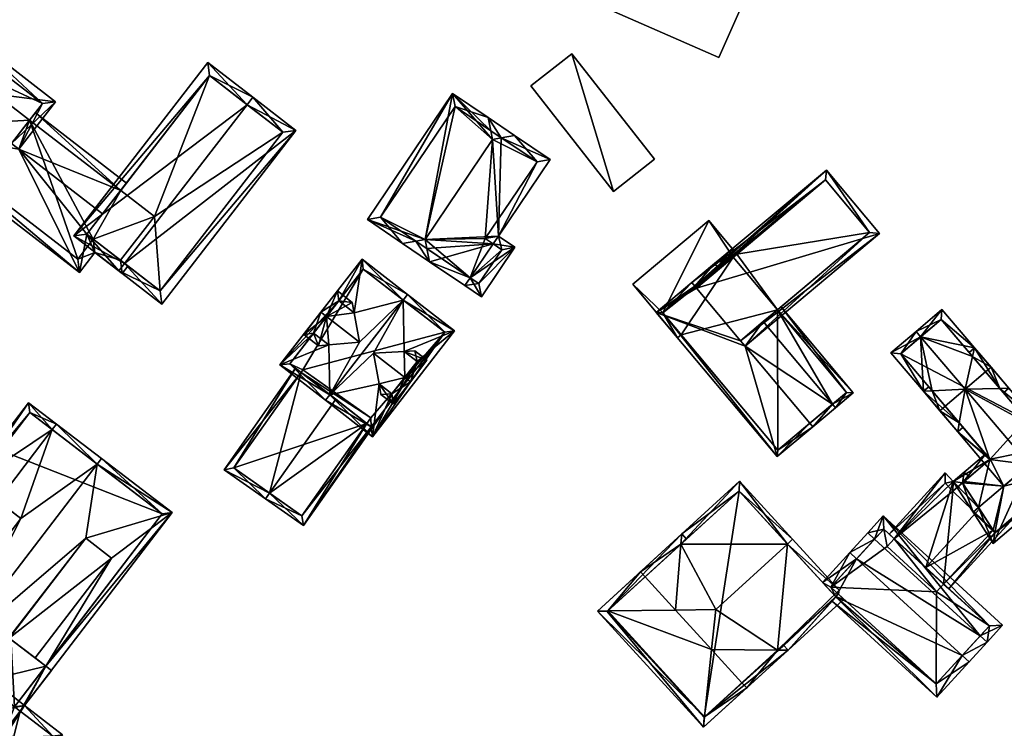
# Model space of a CAD drawing. Header units: inches. Extents: x 2685601 to 2690022, y 1235992 to 1239010.
# Tile 147 of 256: x 2689232 to 2689337, y 1236913 to 1236988. Entities that reach past the tile are written whole.
import ezdxf

# ---------------------------------------------------------------- set-up
doc = ezdxf.new("R2010")
doc.units = ezdxf.units.IN
doc.header["$MEASUREMENT"] = 0
doc.layers.add('Gebaeude Einzelhaus', color=10, linetype='Continuous')
doc.layers.add('Offenes Gebaeude', color=10, linetype='Continuous')

msp = doc.modelspace()

# ---------------------------------------------------------------- meshes
at = {"layer": 'Gebaeude Einzelhaus'}
mesh = msp.add_polyface(dxfattribs=at)
corners = [(2689223.742, 1236980.885, 425.32), (2689226.854, 1236986.551, 422.618), (2689222.951, 1236981.496, 425.32), (2689236.264, 1236979.286, 422.618), (2689231.57, 1236974.841, 425.32), (2689232.361, 1236974.23, 425.32), (2689234.861, 1236979.106, 423.041), (2689227.034, 1236985.149, 423.041), (2689233.492, 1236977.332, 423.27), (2689233.492, 1236977.332, 410.643), (2689234.861, 1236979.106, 410.643), (2689227.034, 1236985.149, 410.643), (2689225.664, 1236983.375, 410.643), (2689225.664, 1236983.375, 423.27)]
mesh.append_faces([[corners[k] for k in face] for face in [(1, 7, 2), (2, 7, 0), (3, 6, 1), (1, 6, 7), (3, 5, 6), (6, 5, 4), (3, 4, 5), (3, 0, 4), (3, 1, 0), (0, 1, 2)]], dxfattribs={"color": 13})
mesh.append_faces([[corners[k] for k in face] for face in [(9, 12, 10), (10, 12, 11), (7, 13, 0), (7, 12, 13), (7, 11, 12), (7, 6, 11), (11, 6, 10), (10, 6, 9), (9, 6, 8), (8, 6, 4)]], dxfattribs={"color": 41})
mesh = msp.add_polyface(dxfattribs=at)
corners = [(2689225.664, 1236983.375, 423.27), (2689225.484, 1236984.778, 422.618), (2689222.951, 1236981.496, 425.32), (2689226.276, 1236984.167, 422.618), (2689223.742, 1236980.885, 425.32), (2689243.194, 1236969.841, 423.269), (2689234.103, 1236978.123, 422.618), (2689233.492, 1236977.332, 423.27), (2689243.805, 1236970.632, 422.618), (2689232.361, 1236974.23, 425.32), (2689231.57, 1236974.841, 425.32), (2689241.271, 1236967.351, 425.32), (2689239.591, 1236965.174, 424.167), (2689238.806, 1236961.113, 422.618), (2689240.454, 1236963.245, 423.748), (2689240.274, 1236964.648, 424.167), (2689219.013, 1236976.396, 422.618), (2689243.175, 1236962.408, 424.167), (2689243.355, 1236961.005, 423.748), (2689243.966, 1236961.797, 424.167), (2689220.415, 1236976.576, 423.037), (2689238.626, 1236962.515, 423.037), (2689243.194, 1236969.841, 410.643), (2689233.492, 1236977.332, 410.643), (2689225.664, 1236983.375, 410.643), (2689220.415, 1236976.576, 410.643), (2689238.626, 1236962.515, 410.643), (2689240.273, 1236964.647, 410.643), (2689243.175, 1236962.408, 410.643), (2689246.778, 1236967.074, 410.643)]
mesh.append_faces([[corners[k] for k in face] for face in [(14, 17, 18), (18, 17, 19), (14, 15, 17), (13, 21, 14), (14, 21, 15), (4, 20, 2), (2, 20, 16), (16, 20, 13), (13, 20, 21), (7, 6, 5), (5, 6, 8), (0, 1, 3), (0, 2, 1), (0, 4, 2), (17, 18, 19), (15, 14, 17), (17, 14, 18), (16, 4, 2), (16, 10, 4), (13, 9, 16), (16, 9, 10), (15, 12, 14), (14, 12, 13), (13, 12, 9), (9, 12, 11), (5, 9, 11), (5, 7, 9), (9, 7, 10), (8, 6, 5), (5, 6, 7), (0, 2, 4), (3, 1, 0), (0, 1, 2)]], dxfattribs={"color": 13})
mesh.append_faces([[corners[k] for k in face] for face in [(27, 29, 28), (27, 22, 29), (26, 23, 27), (27, 23, 22), (26, 25, 23), (23, 25, 24), (27, 28, 15), (15, 28, 17), (26, 27, 21), (21, 27, 15), (21, 20, 26), (26, 20, 25), (0, 20, 4), (0, 24, 20), (20, 24, 25), (5, 23, 7), (5, 22, 23)]], dxfattribs={"color": 41})
mesh = msp.add_polyface(dxfattribs=at)
corners = [(2689256.658, 1236978.98, 428.306), (2689261.851, 1236976.234, 425.746), (2689257.269, 1236979.771, 428.306), (2689243.606, 1236962.075, 428.306), (2689247.576, 1236957.746, 425.746), (2689242.995, 1236961.284, 428.306), (2689252.463, 1236983.483, 425.746), (2689238.189, 1236964.994, 425.746), (2689247.396, 1236959.149, 426.188), (2689239.591, 1236965.174, 426.168), (2689260.449, 1236976.054, 426.188), (2689252.643, 1236982.08, 426.168), (2689260.449, 1236976.054, 410.643), (2689252.643, 1236982.08, 410.643), (2689243.194, 1236969.841, 423.269), (2689241.271, 1236967.351, 425.32), (2689243.194, 1236969.841, 410.643), (2689239.591, 1236965.174, 424.167), (2689240.274, 1236964.648, 424.167), (2689243.175, 1236962.408, 424.167), (2689247.396, 1236959.149, 410.643), (2689243.175, 1236962.408, 410.643), (2689246.778, 1236967.074, 410.643)]
mesh.append_faces([[corners[k] for k in face] for face in [(11, 9, 7), (6, 11, 7), (0, 11, 2), (10, 0, 2), (2, 11, 6), (1, 8, 10), (1, 10, 2), (4, 8, 1), (3, 8, 5), (9, 3, 5), (7, 9, 5), (5, 8, 4), (0, 7, 3), (3, 7, 5), (2, 6, 0), (0, 6, 7), (4, 3, 5), (4, 1, 3), (3, 1, 0), (0, 1, 2)]], dxfattribs={"color": 13})
mesh.append_faces([[corners[k] for k in face] for face in [(12, 22, 13), (13, 22, 16), (12, 20, 22), (22, 20, 21), (10, 8, 12), (12, 8, 20), (9, 19, 3), (3, 19, 8), (8, 19, 20), (20, 19, 21), (9, 18, 19), (9, 17, 18), (9, 15, 17), (14, 13, 16), (9, 11, 15), (15, 11, 14), (14, 11, 13), (11, 12, 13), (0, 10, 11), (11, 10, 12)]], dxfattribs={"color": 41})
mesh = msp.add_polyface(dxfattribs=at)
corners = [(2689274.628, 1236964.454, 431.645), (2689276.096, 1236962.254, 430.998), (2689275.812, 1236963.654, 431.645), (2689273.223, 1236964.195, 430.998), (2689275.613, 1236964.635, 432.099), (2689279.854, 1236959.715, 428.118), (2689280.414, 1236960.544, 428.118), (2689282.857, 1236964.159, 428.118), (2689283.417, 1236964.988, 428.118), (2689283.733, 1236975.447, 431.67), (2689288.929, 1236973.144, 428.118), (2689282.803, 1236975.276, 432.099), (2689285.138, 1236975.705, 431.023), (2689282.331, 1236977.601, 431.023), (2689282.614, 1236976.203, 431.669), (2689282.029, 1236964.719, 428.753), (2689287.54, 1236972.875, 428.753), (2689278.54, 1236980.164, 428.118), (2689269.465, 1236966.735, 428.118), (2689278.809, 1236978.775, 428.754), (2689270.854, 1236967.004, 428.753), (2689282.856, 1236964.159, 428.118), (2689285.17, 1236963.803, 426.774), (2689283.416, 1236964.988, 428.118), (2689281.606, 1236958.53, 426.774), (2689281.338, 1236959.919, 427.409), (2689283.781, 1236963.534, 427.409), (2689282.029, 1236964.719, 415.53), (2689282.857, 1236964.159, 415.53), (2689287.54, 1236972.875, 415.53), (2689282.615, 1236976.203, 415.53), (2689274.628, 1236964.454, 415.53), (2689280.414, 1236960.544, 415.53), (2689275.613, 1236964.635, 415.53), (2689282.803, 1236975.276, 415.53), (2689278.809, 1236978.775, 415.53), (2689270.854, 1236967.004, 415.53), (2689281.338, 1236959.919, 415.53), (2689283.781, 1236963.534, 415.53), (2689282.856, 1236964.159, 415.53)]
mesh.append_faces([[corners[k] for k in face] for face in [(22, 26, 23), (23, 26, 21), (22, 25, 26), (25, 5, 6), (22, 24, 25), (25, 24, 5), (24, 6, 5), (24, 22, 6), (6, 22, 21), (21, 22, 23), (17, 20, 18), (18, 20, 3), (3, 20, 0), (14, 19, 13), (13, 19, 17), (17, 19, 20), (4, 18, 0), (0, 18, 3), (14, 17, 11), (11, 17, 4), (4, 17, 18), (14, 13, 17), (13, 9, 14), (13, 12, 9), (8, 16, 10), (10, 16, 12), (12, 16, 9), (7, 15, 8), (8, 15, 16), (3, 0, 1), (1, 0, 2), (1, 6, 5), (1, 2, 6), (9, 14, 11), (9, 13, 14), (9, 12, 13), (9, 10, 12), (4, 8, 11), (11, 8, 9), (9, 8, 10), (1, 7, 2), (2, 7, 4), (4, 7, 8), (1, 6, 7), (1, 5, 6), (0, 2, 4), (3, 1, 0), (0, 1, 2)]], dxfattribs={"color": 13})
mesh.append_faces([[corners[k] for k in face] for face in [(39, 38, 32), (32, 38, 37), (26, 39, 21), (26, 38, 39), (26, 25, 38), (38, 25, 37), (25, 32, 37), (25, 6, 32), (34, 35, 30), (34, 33, 35), (35, 33, 36), (36, 33, 31), (0, 20, 31), (31, 20, 36), (20, 35, 36), (20, 19, 35), (30, 19, 14), (30, 35, 19), (32, 27, 28), (27, 34, 29), (29, 34, 30), (32, 33, 27), (27, 33, 34), (32, 31, 33), (6, 31, 32), (2, 0, 6), (6, 0, 31), (16, 14, 9), (16, 30, 14), (16, 29, 30), (16, 15, 29), (29, 15, 27), (28, 27, 7), (7, 27, 15)]], dxfattribs={"color": 41})
mesh = msp.add_polyface(dxfattribs=at)
corners = [(2689304.51, 1236959.453, 431.418), (2689324.01, 1236965.26, 423.455), (2689318.349, 1236972.02, 423.455), (2689309.208, 1236953.842, 431.418), (2689309.689, 1236953.268, 431.418), (2689304.349, 1236959.645, 431.418), (2689304.028, 1236960.028, 431.418), (2689322.954, 1236965.354, 423.774), (2689318.255, 1236970.964, 423.775), (2689318.255, 1236970.964, 417.022), (2689322.954, 1236965.354, 417.022), (2689308.439, 1236962.743, 428.378), (2689306.931, 1236961.48, 429.286), (2689308.821, 1236963.063, 422.459), (2689308.821, 1236963.063, 417.022), (2689308.439, 1236962.743, 422.459), (2689313.137, 1236957.132, 428.378), (2689313.137, 1236957.132, 417.022), (2689311.629, 1236955.869, 429.286), (2689308.439, 1236962.743, 417.022)]
mesh.append_faces([[corners[k] for k in face] for face in [(2, 8, 6), (6, 8, 5), (5, 8, 0), (4, 7, 1), (1, 7, 2), (2, 7, 8), (4, 3, 7), (0, 2, 5), (5, 2, 6), (4, 1, 3), (3, 1, 0), (0, 1, 2)]], dxfattribs={"color": 13})
mesh.append_faces([[corners[k] for k in face] for face in [(14, 17, 19), (9, 10, 14), (14, 10, 17), (16, 3, 18), (10, 7, 17), (17, 7, 16), (16, 7, 3), (11, 13, 15), (13, 9, 14), (11, 8, 13), (13, 8, 9), (12, 0, 11), (11, 0, 8), (8, 7, 9), (9, 7, 10)]], dxfattribs={"color": 41})
mesh = msp.add_polyface(dxfattribs=at)
corners = [(2689300.944, 1236956.793, 422.459), (2689297.725, 1236959.859, 422.459), (2689302.504, 1236954.151, 422.459), (2689305.825, 1236966.641, 422.459), (2689302.887, 1236954.472, 422.459), (2689308.278, 1236962.935, 422.459), (2689308.821, 1236963.063, 422.459), (2689308.439, 1236962.743, 422.459), (2689305.825, 1236966.641, 417.022), (2689308.821, 1236963.063, 417.022), (2689297.725, 1236959.859, 417.022), (2689302.504, 1236954.151, 417.022), (2689302.887, 1236954.472, 417.022), (2689308.278, 1236962.935, 417.022), (2689300.944, 1236956.793, 417.022), (2689308.439, 1236962.743, 417.022)]
mesh.append_faces([[corners[k] for k in face] for face in [(3, 5, 6), (6, 5, 7), (3, 0, 5), (0, 2, 4), (3, 1, 0), (0, 1, 2)]], dxfattribs={"color": 13})
mesh.append_faces([[corners[k] for k in face] for face in [(10, 14, 11), (11, 14, 12), (13, 9, 15), (10, 8, 14), (14, 8, 13), (13, 8, 9), (11, 12, 2), (2, 12, 4), (2, 1, 11), (11, 1, 10), (1, 3, 10), (10, 3, 8), (8, 6, 9), (8, 3, 6)]], dxfattribs={"color": 41})
mesh = msp.add_polyface(dxfattribs=at)
corners = [(2689316.573, 1236945.046, 431.418), (2689313.105, 1236941.491, 428.148), (2689316.894, 1236944.663, 431.418), (2689309.689, 1236953.268, 431.418), (2689300.24, 1236956.855, 428.148), (2689309.208, 1236953.842, 431.418), (2689304.51, 1236959.453, 431.418), (2689304.349, 1236959.645, 431.418), (2689304.028, 1236960.028, 431.418), (2689318.994, 1236947.073, 429.286), (2689319.315, 1236946.69, 429.286), (2689311.629, 1236955.869, 429.286), (2689306.449, 1236962.055, 429.286), (2689306.77, 1236961.672, 429.286), (2689306.931, 1236961.48, 429.286), (2689308.439, 1236962.743, 428.378), (2689308.822, 1236963.064, 428.148), (2689308.34, 1236963.639, 428.148), (2689313.137, 1236957.132, 428.378), (2689321.206, 1236948.274, 428.148), (2689313.52, 1236957.453, 428.148), (2689300.944, 1236956.793, 428.479), (2689313.168, 1236942.195, 428.479), (2689320.503, 1236948.336, 428.378), (2689308.278, 1236962.935, 428.378), (2689313.168, 1236942.195, 417.022), (2689320.503, 1236948.336, 417.022), (2689313.137, 1236957.132, 417.022), (2689308.278, 1236962.935, 422.459), (2689308.439, 1236962.743, 422.459), (2689300.944, 1236956.793, 422.459), (2689302.887, 1236954.472, 422.459), (2689302.887, 1236954.472, 417.022), (2689308.439, 1236962.743, 417.022), (2689300.944, 1236956.793, 417.022), (2689308.278, 1236962.935, 417.022)]
mesh.append_faces([[corners[k] for k in face] for face in [(24, 16, 15), (24, 17, 16), (24, 12, 17), (24, 13, 12), (10, 23, 19), (19, 23, 20), (20, 23, 18), (10, 9, 23), (2, 9, 10), (2, 0, 9), (12, 7, 8), (12, 13, 7), (1, 22, 2), (2, 22, 0), (4, 21, 1), (1, 21, 22), (4, 8, 21), (21, 8, 7), (9, 18, 11), (10, 19, 9), (9, 19, 18), (18, 19, 20), (15, 13, 14), (15, 12, 13), (15, 17, 12), (15, 16, 17), (13, 6, 14), (12, 7, 13), (13, 7, 6), (12, 8, 7), (3, 11, 5), (0, 9, 3), (3, 9, 11), (0, 2, 9), (9, 2, 10), (4, 7, 8), (4, 6, 7), (4, 5, 6), (4, 3, 5), (4, 1, 3), (3, 1, 0), (0, 1, 2)]], dxfattribs={"color": 13})
mesh.append_faces([[corners[k] for k in face] for face in [(33, 34, 35), (27, 32, 33), (33, 32, 34), (26, 25, 27), (27, 25, 32), (25, 31, 32), (31, 21, 30), (25, 22, 31), (31, 22, 21), (21, 13, 30), (30, 13, 28), (28, 13, 24), (21, 7, 13), (24, 15, 28), (28, 15, 29), (18, 23, 27), (27, 23, 26), (9, 26, 23), (9, 25, 26), (9, 22, 25), (9, 0, 22)]], dxfattribs={"color": 41})
mesh = msp.add_polyface(dxfattribs=at)
corners = [(2689274.764, 1236951.619, 426.227), (2689270.014, 1236943.61, 425.534), (2689278.754, 1236954.874, 425.534), (2689265.01, 1236947.494, 429.326), (2689265.47, 1236948.087, 429.326), (2689270.712, 1236949.231, 427.267), (2689272.085, 1236948.166, 426.227), (2689273.29, 1236958.164, 429.326), (2689273.75, 1236958.756, 429.326), (2689273.37, 1236952.701, 427.283), (2689270.113, 1236952.522, 428.758), (2689266.414, 1236958.099, 425.997), (2689268.898, 1236962.523, 425.534), (2689260.158, 1236951.26, 425.534), (2689268.06, 1236956.822, 427.283), (2689265.36, 1236953.385, 427.267), (2689263.735, 1236954.646, 425.997), (2689268.636, 1236953.667, 428.758), (2689269.881, 1236944.663, 425.983), (2689277.701, 1236954.741, 425.983), (2689261.21, 1236951.393, 425.997), (2689269.03, 1236961.47, 425.997), (2689269.03, 1236961.47, 412.192), (2689277.701, 1236954.741, 412.192), (2689261.21, 1236951.393, 412.192), (2689266.09, 1236947.606, 428.569), (2689269.407, 1236945.031, 424.948), (2689269.881, 1236944.663, 424.431), (2689262.415, 1236950.458, 424.894), (2689262.415, 1236950.458, 412.192), (2689269.407, 1236945.031, 412.192), (2689269.881, 1236944.663, 412.192), (2689269.833, 1236945.636, 412.192), (2689262.604, 1236950.726, 412.192)]
mesh.append_faces([[corners[k] for k in face] for face in [(21, 8, 7), (11, 12, 21), (21, 12, 8), (16, 13, 11), (11, 13, 12), (16, 20, 13), (13, 20, 3), (3, 20, 4), (2, 19, 8), (8, 19, 7), (18, 3, 4), (2, 1, 19), (19, 1, 18), (18, 1, 3), (17, 7, 14), (15, 4, 17), (17, 4, 7), (16, 13, 15), (13, 16, 11), (15, 13, 4), (4, 13, 3), (14, 12, 11), (12, 14, 7), (8, 12, 7), (11, 12, 13), (10, 4, 5), (9, 7, 10), (10, 7, 4), (2, 9, 0), (9, 2, 7), (7, 2, 8), (5, 1, 6), (6, 1, 0), (1, 5, 4), (3, 1, 4), (0, 1, 2)]], dxfattribs={"color": 13})
mesh.append_faces([[corners[k] for k in face] for face in [(22, 33, 24), (24, 33, 29), (32, 31, 30), (22, 23, 33), (33, 23, 32), (32, 23, 31), (19, 27, 23), (23, 27, 31), (19, 18, 27), (27, 30, 31), (27, 26, 30), (28, 24, 29), (28, 20, 24), (25, 4, 28), (28, 4, 20), (27, 18, 26), (26, 18, 25), (25, 18, 4), (11, 24, 16), (16, 24, 20), (11, 22, 24), (11, 21, 22), (7, 19, 21), (21, 19, 22), (22, 19, 23)]], dxfattribs={"color": 41})
mesh = msp.add_polyface(dxfattribs=at)
corners = [(2689270.712, 1236949.231, 427.267), (2689270.914, 1236948.126, 426.766), (2689272.218, 1236947.114, 426.766), (2689273.453, 1236949.929, 428.758), (2689274.045, 1236949.47, 428.758), (2689270.113, 1236952.522, 428.758), (2689265.103, 1236956.409, 428.758), (2689264.26, 1236953.29, 426.766), (2689265.36, 1236953.385, 427.267), (2689262.683, 1236954.514, 426.766), (2689268.636, 1236953.667, 428.758), (2689264.51, 1236956.869, 428.758), (2689267.858, 1236957.927, 426.766), (2689266.281, 1236959.151, 426.766), (2689268.06, 1236956.822, 427.283), (2689273.37, 1236952.701, 427.283), (2689275.816, 1236951.751, 426.766), (2689274.512, 1236952.763, 426.766), (2689272.085, 1236948.166, 427.267), (2689263.735, 1236954.646, 427.267), (2689274.764, 1236951.619, 427.283), (2689266.414, 1236958.099, 427.283), (2689274.764, 1236951.619, 426.227), (2689266.414, 1236958.099, 425.997), (2689263.735, 1236954.646, 425.997), (2689272.085, 1236948.166, 426.227)]
mesh.append_faces([[corners[k] for k in face] for face in [(21, 12, 14), (21, 13, 12), (21, 11, 13), (21, 6, 11), (4, 20, 16), (16, 20, 17), (17, 20, 15), (4, 3, 20), (9, 19, 7), (7, 19, 8), (9, 11, 19), (19, 11, 6), (1, 18, 2), (2, 18, 4), (4, 18, 3), (1, 0, 18), (3, 15, 5), (4, 16, 3), (3, 16, 15), (15, 16, 17), (14, 6, 10), (6, 13, 11), (14, 12, 6), (6, 12, 13), (9, 6, 11), (6, 8, 10), (9, 7, 6), (6, 7, 8), (0, 3, 5), (0, 2, 3), (3, 2, 4), (0, 1, 2)]], dxfattribs={"color": 13})
mesh.append_faces([[corners[k] for k in face] for face in [(3, 22, 20), (18, 25, 3), (3, 25, 22), (18, 0, 25), (8, 19, 24), (6, 24, 19), (21, 23, 6), (6, 23, 24), (14, 23, 21), (15, 20, 22)]], dxfattribs={"color": 41})
mesh = msp.add_polyface(dxfattribs=at)
corners = [(2689333.128, 1236948.67, 426.521), (2689339.943, 1236940.648, 426.521), (2689340.146, 1236944.841, 424.378), (2689342.701, 1236942.99, 423.819), (2689342.13, 1236942.505, 424.378), (2689340.199, 1236945.936, 423.819), (2689336.822, 1236948.753, 424.379), (2689337.788, 1236948.775, 423.819), (2689334.134, 1236953.078, 423.819), (2689328.384, 1236954.254, 426.521), (2689330.658, 1236957.169, 423.819), (2689333.924, 1236952.163, 424.379), (2689327.899, 1236954.825, 426.521), (2689332.339, 1236944.146, 423.819), (2689335.236, 1236940.735, 423.819), (2689335.759, 1236941.179, 424.344), (2689332.507, 1236945.108, 424.393), (2689329.629, 1236948.496, 424.393), (2689325.209, 1236952.54, 423.819), (2689328.684, 1236948.449, 423.819), (2689330.571, 1236956.111, 424.38), (2689326.266, 1236952.454, 424.393), (2689335.808, 1236941.221, 424.393), (2689331.01, 1236946.871, 426.521), (2689329.256, 1236948.935, 423.819), (2689330.438, 1236946.385, 426.521), (2689335.314, 1236950.528, 426.521), (2689335.886, 1236951.014, 426.521), (2689333.561, 1236952.591, 423.819), (2689332.911, 1236944.632, 423.819), (2689337.216, 1236948.289, 423.819), (2689342.13, 1236942.505, 426.521), (2689345.241, 1236940.001, 423.819), (2689342.701, 1236942.99, 426.521), (2689336.124, 1236932.256, 423.819), (2689334.551, 1236936.066, 426.521), (2689333.974, 1236935.576, 426.521), (2689335.808, 1236941.221, 424.344), (2689335.322, 1236941.793, 423.819), (2689331.855, 1236938.848, 423.819), (2689339.628, 1236945.451, 423.819), (2689336.289, 1236933.381, 424.336), (2689344.184, 1236940.088, 424.336), (2689332.843, 1236938.703, 424.343), (2689342.13, 1236942.505, 416.981), (2689339.628, 1236945.451, 416.981), (2689330.571, 1236956.111, 416.981), (2689326.266, 1236952.454, 416.981), (2689335.808, 1236941.221, 416.981), (2689335.236, 1236940.735, 416.981), (2689337.253, 1236938.361, 416.981), (2689333.013, 1236938.848, 416.981), (2689332.843, 1236938.703, 423.828), (2689332.843, 1236938.703, 416.981), (2689334.648, 1236935.916, 425.384), (2689336.104, 1236933.667, 423.619), (2689336.289, 1236933.381, 423.394), (2689336.104, 1236933.667, 416.981), (2689336.289, 1236933.381, 416.981), (2689344.184, 1236940.088, 416.981)]
mesh.append_faces([[corners[k] for k in face] for face in [(39, 43, 36), (36, 43, 35), (39, 38, 43), (43, 38, 15), (15, 38, 37), (33, 2, 5), (5, 2, 40), (33, 31, 2), (32, 42, 33), (33, 42, 31), (34, 41, 32), (32, 41, 42), (34, 36, 41), (41, 36, 35), (2, 5, 40), (31, 33, 2), (2, 33, 5), (1, 31, 2), (15, 35, 1), (15, 39, 35), (35, 39, 36), (15, 38, 39), (15, 37, 38), (34, 35, 36), (34, 1, 35), (34, 32, 1), (1, 32, 31), (31, 32, 33), (25, 16, 13), (13, 16, 29), (25, 23, 16), (17, 19, 24), (17, 25, 19), (17, 23, 25), (6, 7, 30), (6, 27, 7), (6, 26, 27), (27, 11, 8), (8, 11, 28), (27, 26, 11), (7, 6, 30), (7, 27, 6), (6, 27, 26), (0, 6, 26), (23, 16, 0), (16, 13, 29), (23, 25, 16), (16, 25, 13), (11, 8, 28), (26, 27, 11), (11, 27, 8), (0, 26, 11), (23, 17, 25), (25, 17, 19), (19, 17, 24), (23, 0, 17), (13, 15, 14), (13, 22, 15), (19, 16, 13), (13, 16, 22), (19, 17, 16), (19, 21, 17), (21, 12, 9), (19, 18, 21), (21, 18, 12), (8, 20, 10), (10, 20, 12), (12, 20, 9), (8, 11, 20), (5, 6, 7), (7, 6, 8), (8, 6, 11), (5, 2, 6), (5, 3, 2), (2, 3, 4), (17, 19, 16), (16, 19, 13), (17, 9, 19), (19, 9, 18), (18, 9, 12), (17, 0, 9), (15, 16, 13), (16, 15, 0), (0, 15, 1), (13, 14, 15), (11, 9, 0), (9, 10, 12), (6, 8, 11), (11, 8, 9), (9, 8, 10), (6, 7, 8), (6, 5, 7), (2, 6, 0), (6, 2, 5), (5, 2, 3), (3, 2, 4), (0, 1, 2)]], dxfattribs={"color": 13})
mesh.append_faces([[corners[k] for k in face] for face in [(57, 50, 58), (58, 50, 59), (59, 50, 44), (50, 51, 49), (57, 53, 50), (50, 53, 51), (31, 4, 2), (31, 42, 4), (4, 42, 44), (44, 42, 59), (42, 56, 59), (59, 56, 58), (42, 41, 56), (56, 57, 58), (56, 55, 57), (54, 43, 52), (54, 35, 43), (56, 41, 55), (55, 41, 54), (54, 41, 35), (52, 51, 53), (43, 14, 52), (52, 14, 51), (51, 14, 49), (43, 15, 14), (17, 16, 23), (6, 11, 26), (45, 47, 46), (49, 48, 50), (50, 48, 44), (44, 48, 45), (45, 48, 47), (37, 15, 22), (37, 14, 15), (37, 48, 14), (14, 48, 49), (16, 37, 22), (17, 48, 16), (16, 48, 37), (17, 47, 48), (17, 21, 47), (9, 20, 21), (21, 20, 47), (47, 20, 46), (11, 46, 20), (2, 45, 6), (6, 45, 11), (11, 45, 46), (2, 44, 45), (2, 4, 44)]], dxfattribs={"color": 41})
mesh = msp.add_polyface(dxfattribs=at)
corners = [(2689262.415, 1236950.458, 424.894), (2689261.822, 1236950.918, 424.301), (2689254.205, 1236940.101, 424.301), (2689259.051, 1236937.607, 428.569), (2689258.619, 1236936.994, 428.569), (2689266.09, 1236947.606, 428.569), (2689269.881, 1236944.663, 424.431), (2689262.66, 1236934.148, 424.301), (2689270.878, 1236945.818, 424.301), (2689269.407, 1236945.031, 424.948), (2689270.813, 1236945.864, 424.37), (2689262.479, 1236935.193, 424.948), (2689255.25, 1236940.283, 424.894), (2689255.25, 1236940.283, 412.192), (2689262.415, 1236950.458, 412.192), (2689262.479, 1236935.193, 412.192), (2689269.407, 1236945.031, 412.192), (2689262.604, 1236950.726, 412.192), (2689269.833, 1236945.636, 412.192)]
mesh.append_faces([[corners[k] for k in face] for face in [(12, 1, 0), (12, 2, 1), (12, 4, 2), (12, 3, 4), (6, 11, 9), (11, 4, 3), (6, 7, 11), (11, 7, 4), (10, 8, 6), (6, 8, 7), (3, 9, 5), (6, 8, 10), (4, 7, 3), (3, 7, 9), (9, 7, 6), (6, 7, 8), (0, 3, 5), (0, 2, 3), (3, 2, 4), (0, 1, 2)]], dxfattribs={"color": 13})
mesh.append_faces([[corners[k] for k in face] for face in [(14, 16, 13), (13, 16, 15), (14, 18, 16), (14, 17, 18), (15, 16, 11), (11, 16, 9), (3, 12, 11), (11, 12, 15), (15, 12, 13), (13, 0, 14), (13, 12, 0)]], dxfattribs={"color": 41})
mesh = msp.add_polyface(dxfattribs=at)
corners = [(2689227.51, 1236938.781, 418.989), (2689233.39, 1236947.236, 418.707), (2689222.101, 1236932.49, 418.707), (2689235.9, 1236944.371, 420.946), (2689236.355, 1236944.966, 420.946), (2689222.477, 1236932.206, 418.989), (2689230.102, 1236936.797, 420.946), (2689222.324, 1236916.711, 425.141), (2689218.533, 1236916.694, 423.055), (2689219.754, 1236913.353, 425.141), (2689219.838, 1236918.614, 422.964), (2689240.69, 1236940.704, 425.141), (2689241.146, 1236941.299, 425.141), (2689232.569, 1236934.909, 423.106), (2689225.451, 1236920.796, 425.141), (2689225.958, 1236926.273, 423.106), (2689222.736, 1236922.875, 422.763), (2689225.358, 1236926.732, 422.581), (2689223.357, 1236913.001, 423.055), (2689224.872, 1236914.76, 422.964), (2689235.22, 1236919.183, 419.215), (2689231.893, 1236914.836, 419.214), (2689232.487, 1236914.381, 418.707), (2689248.679, 1236935.533, 418.707), (2689239.466, 1236932.791, 422.538), (2689242.216, 1236930.686, 420.189), (2689231.279, 1236922.2, 422.581), (2689228.235, 1236918.665, 422.763), (2689231.329, 1236922.162, 422.538), (2689234.08, 1236920.056, 420.188), (2689227.51, 1236938.781, 423.106), (2689220.899, 1236930.145, 423.106), (2689242.216, 1236930.686, 422.538), (2689234.08, 1236920.056, 422.538), (2689233.53, 1236946.185, 419.157), (2689222.7, 1236932.038, 419.157), (2689247.628, 1236935.393, 419.215), (2689213.149, 1236920.919, 422.965), (2689209.675, 1236917.615, 422.149), (2689210.725, 1236917.752, 422.965), (2689213.008, 1236921.969, 422.149), (2689213.526, 1236918.119, 425.141), (2689230.167, 1236910.706, 420.525), (2689231.218, 1236910.846, 419.706), (2689230.623, 1236911.301, 419.706), (2689229.924, 1236909.155, 422.031), (2689228.875, 1236909.018, 422.846), (2689229.856, 1236910.944, 420.525), (2689228.448, 1236909.104, 423.055), (2689225.921, 1236908.631, 425.141), (2689213.827, 1236921.804, 421.748), (2689213.228, 1236922.257, 421.754), (2689213.188, 1236920.786, 423.055), (2689213.915, 1236921.737, 421.748), (2689219.754, 1236913.353, 425.14), (2689207.759, 1236915.111, 418.707), (2689224.609, 1236902.213, 418.706), (2689226.319, 1236905.68, 422.847), (2689226.46, 1236904.63, 422.031), (2689208.81, 1236915.251, 419.525), (2689224.469, 1236903.264, 419.524), (2689230.167, 1236910.706, 422.964), (2689233.92, 1236907.834, 422.964), (2689237.006, 1236911.866, 422.766), (2689232.944, 1236914.976, 422.766), (2689235.22, 1236919.183, 422.581), (2689235.815, 1236918.728, 422.581), (2689229.404, 1236917.77, 422.763), (2689226.276, 1236913.685, 422.964), (2689229.856, 1236910.944, 422.964), (2689218.968, 1236919.28, 422.964), (2689215.153, 1236923.354, 422.928), (2689218.485, 1236924.196, 422.823), (2689222.095, 1236923.365, 422.763), (2689222.219, 1236929.134, 422.581), (2689217.687, 1236924.801, 422.823), (2689217.354, 1236925.055, 422.823), (2689216.787, 1236925.489, 422.823), (2689215.72, 1236922.92, 422.928), (2689230.623, 1236911.301, 422.935), (2689233.78, 1236908.885, 422.935), (2689235.955, 1236911.726, 422.795), (2689231.893, 1236914.836, 422.795), (2689220.899, 1236930.145, 418.989), (2689221.121, 1236929.975, 422.581), (2689221.121, 1236929.975, 419.157), (2689232.487, 1236914.381, 405.473), (2689231.893, 1236914.836, 405.473), (2689247.628, 1236935.393, 405.473), (2689233.53, 1236946.185, 405.473), (2689230.444, 1236942.154, 417.419), (2689230.444, 1236942.154, 405.473), (2689222.7, 1236932.038, 417.419), (2689230.869, 1236912.267, 405.473), (2689215.72, 1236922.92, 405.473), (2689219.307, 1236927.605, 405.473), (2689227.286, 1236907.586, 405.473), (2689211.996, 1236919.29, 405.473), (2689215.124, 1236923.376, 405.473), (2689213.827, 1236921.804, 405.473), (2689208.81, 1236915.251, 405.473), (2689224.469, 1236903.264, 405.473), (2689230.32, 1236910.905, 419.124), (2689230.623, 1236911.301, 405.473), (2689226.775, 1236906.276, 419.124), (2689224.855, 1236903.769, 416.139), (2689224.855, 1236903.769, 405.473), (2689226.775, 1236906.276, 416.139), (2689230.32, 1236910.905, 405.473), (2689231.218, 1236910.846, 405.473), (2689215.065, 1236923.421, 405.473), (2689227.952, 1236907.813, 405.473), (2689231.775, 1236911.573, 405.473), (2689215.72, 1236922.92, 422.823), (2689215.153, 1236923.354, 422.823), (2689213.915, 1236921.737, 422.823), (2689233.78, 1236908.885, 405.473), (2689235.955, 1236911.726, 405.473)]
mesh.append_faces([[corners[k] for k in face] for face in [(64, 65, 66), (64, 82, 65), (62, 81, 63), (63, 81, 64), (64, 81, 82), (61, 80, 62), (62, 80, 81), (61, 79, 80), (78, 71, 76), (76, 71, 77), (71, 76, 77), (71, 75, 76), (71, 72, 75), (72, 73, 74), (74, 73, 17), (17, 73, 16), (71, 70, 72), (72, 70, 73), (70, 8, 10), (71, 52, 70), (70, 52, 8), (69, 68, 48), (48, 68, 18), (18, 68, 19), (67, 26, 27), (67, 65, 26), (61, 64, 69), (69, 64, 68), (68, 64, 67), (67, 64, 65), (65, 64, 66), (61, 63, 64), (61, 62, 63), (45, 42, 43), (43, 42, 44), (45, 46, 42), (58, 57, 45), (45, 57, 46), (55, 60, 56), (56, 60, 58), (58, 60, 57), (38, 59, 55), (55, 59, 60), (38, 39, 59), (50, 40, 51), (50, 37, 40), (40, 37, 38), (38, 37, 39), (57, 46, 49), (58, 45, 57), (57, 45, 46), (39, 54, 41), (54, 57, 49), (54, 56, 57), (57, 56, 58), (38, 55, 39), (39, 55, 54), (54, 55, 56), (18, 49, 48), (18, 54, 49), (52, 41, 8), (8, 41, 54), (50, 37, 53), (53, 37, 52), (52, 37, 41), (51, 40, 50), (50, 40, 37), (48, 46, 47), (46, 48, 49), (42, 47, 46), (45, 42, 46), (45, 43, 42), (42, 43, 44), (37, 39, 41), (40, 38, 37), (37, 38, 39), (12, 11, 4), (4, 11, 3), (23, 36, 12), (12, 36, 11), (22, 20, 23), (23, 20, 36), (22, 21, 20), (1, 34, 2), (2, 34, 5), (5, 34, 35), (1, 4, 34), (34, 4, 3), (33, 32, 28), (28, 32, 24), (13, 30, 15), (15, 30, 31), (20, 25, 29), (24, 26, 28), (24, 14, 26), (26, 14, 27), (24, 11, 14), (20, 23, 25), (25, 23, 24), (24, 23, 11), (11, 23, 12), (20, 22, 23), (20, 21, 22), (9, 18, 7), (7, 18, 19), (14, 15, 16), (16, 15, 17), (11, 13, 14), (14, 13, 15), (11, 3, 13), (13, 3, 6), (12, 4, 11), (11, 4, 3), (10, 8, 7), (7, 8, 9), (3, 0, 6), (0, 2, 5), (4, 1, 3), (3, 1, 0), (0, 1, 2)]], dxfattribs={"color": 13})
mesh.append_faces([[corners[k] for k in face] for face in [(117, 112, 86), (86, 112, 93), (117, 116, 112), (112, 116, 109), (65, 28, 26), (65, 29, 28), (65, 20, 29), (82, 21, 65), (65, 21, 20), (81, 22, 82), (82, 22, 21), (81, 117, 22), (22, 117, 86), (81, 116, 117), (81, 80, 116), (79, 43, 80), (80, 43, 116), (116, 43, 109), (79, 44, 43), (61, 42, 79), (79, 42, 44), (61, 69, 42), (42, 69, 47), (47, 69, 48), (52, 115, 53), (52, 71, 115), (115, 71, 114), (71, 78, 114), (114, 78, 113), (78, 76, 113), (103, 112, 109), (108, 93, 103), (103, 93, 112), (106, 96, 111), (111, 96, 108), (108, 96, 93), (97, 99, 98), (98, 99, 110), (106, 100, 96), (96, 100, 97), (97, 100, 99), (106, 101, 100), (44, 109, 43), (44, 103, 109), (103, 102, 108), (104, 105, 107), (105, 101, 106), (104, 60, 105), (105, 60, 101), (104, 57, 60), (104, 46, 57), (102, 42, 104), (104, 42, 46), (103, 44, 102), (102, 44, 42), (60, 100, 101), (60, 59, 100), (50, 39, 37), (100, 59, 99), (99, 59, 50), (50, 59, 39), (94, 97, 98), (94, 96, 97), (94, 93, 96), (91, 87, 95), (95, 87, 94), (94, 87, 93), (93, 87, 86), (91, 88, 87), (91, 89, 88), (34, 90, 35), (35, 90, 92), (34, 89, 90), (90, 89, 91), (3, 89, 34), (3, 88, 89), (11, 36, 3), (3, 36, 88), (20, 88, 36), (20, 87, 88), (20, 21, 87), (22, 87, 21), (22, 86, 87), (25, 24, 32), (32, 33, 25), (25, 33, 29), (31, 74, 15), (15, 74, 17), (85, 84, 83), (83, 84, 31), (31, 84, 74), (5, 30, 0), (5, 31, 30), (5, 83, 31), (6, 30, 13), (6, 0, 30)]], dxfattribs={"color": 41})
mesh = msp.add_polyface(dxfattribs=at)
corners = [(2689333.031, 1236939.848, 423.521), (2689332.843, 1236938.703, 423.828), (2689333.589, 1236939.337, 423.887), (2689331.855, 1236938.848, 423.428), (2689334.648, 1236935.916, 425.384), (2689325.587, 1236932.742, 423.187), (2689330.989, 1236939.75, 422.824), (2689328.933, 1236929.677, 425.384), (2689325.034, 1236933.249, 422.824), (2689336.289, 1236933.381, 423.394), (2689338.334, 1236934.99, 423.108), (2689338.261, 1236935.057, 423.175), (2689331.398, 1236927.419, 423.108), (2689330.844, 1236927.926, 423.619), (2689336.104, 1236933.667, 423.619), (2689331.803, 1236937.819, 423.746), (2689331.001, 1236938.654, 423.187), (2689332.843, 1236938.703, 416.981), (2689331.803, 1236937.819, 416.981), (2689331.001, 1236938.654, 416.981), (2689325.587, 1236932.742, 416.981), (2689330.844, 1236927.926, 416.981), (2689336.104, 1236933.667, 416.981), (2689330.086, 1236927.099, 416.981), (2689324.829, 1236931.915, 416.981)]
mesh.append_faces([[corners[k] for k in face] for face in [(1, 0, 2), (1, 3, 0), (3, 16, 6), (6, 16, 8), (8, 16, 5), (1, 15, 3), (3, 15, 16), (14, 9, 13), (13, 9, 12), (12, 9, 10), (10, 9, 11), (13, 14, 7), (7, 14, 4), (12, 9, 13), (13, 9, 14), (12, 10, 9), (9, 10, 11), (5, 6, 8), (4, 3, 7), (7, 3, 5), (5, 3, 6), (4, 1, 3), (3, 1, 0), (0, 1, 2)]], dxfattribs={"color": 13})
mesh.append_faces([[corners[k] for k in face] for face in [(20, 23, 24), (20, 21, 23), (19, 18, 20), (20, 18, 21), (21, 18, 22), (22, 18, 17), (22, 14, 21), (21, 14, 13), (19, 20, 16), (16, 20, 5), (16, 18, 19), (16, 15, 18), (1, 17, 15), (15, 17, 18)]], dxfattribs={"color": 41})
mesh = msp.add_polyface(dxfattribs=at)
corners = [(2689302.866, 1236932.157, 428.71), (2689309.105, 1236938.875, 428.086), (2689302.956, 1236933.258, 428.086), (2689314.206, 1236932.18, 435.054), (2689314.76, 1236932.686, 435.054), (2689295.09, 1236925.054, 428.71), (2689293.961, 1236925.039, 428.086), (2689306.569, 1236925.203, 435.054), (2689302.289, 1236925.147, 432.688), (2689314.266, 1236920.878, 428.086), (2689320.21, 1236926.308, 428.086), (2689319.635, 1236926.834, 428.731), (2689313.164, 1236920.887, 428.708), (2689319.697, 1236927.282, 428.97), (2689306.128, 1236920.945, 432.688), (2689305.387, 1236913.782, 428.709), (2689305.271, 1236912.66, 428.086), (2689309.058, 1236937.815, 428.71), (2689313.296, 1236920.886, 428.635), (2689319.355, 1236926.544, 428.71), (2689295.021, 1236924.991, 428.641), (2689305.319, 1236913.72, 428.64), (2689299.06, 1236928.681, 432.688), (2689298.554, 1236929.235, 432.688), (2689309.864, 1236916.856, 432.688), (2689309.358, 1236917.41, 432.688), (2689313.76, 1236921.431, 428.086), (2689303.463, 1236932.703, 428.086), (2689319.355, 1236926.544, 428.471), (2689305.319, 1236913.72, 416.981), (2689319.355, 1236926.544, 416.981), (2689309.058, 1236937.815, 416.981), (2689295.021, 1236924.991, 416.981)]
mesh.append_faces([[corners[k] for k in face] for face in [(24, 12, 9), (9, 12, 26), (24, 25, 12), (24, 15, 25), (24, 16, 15), (6, 23, 5), (5, 23, 22), (0, 2, 27), (0, 23, 2), (0, 22, 23), (2, 0, 27), (0, 22, 8), (2, 23, 0), (0, 23, 22), (25, 12, 14), (12, 9, 26), (25, 24, 12), (12, 24, 9), (15, 25, 14), (15, 24, 25), (15, 16, 24), (5, 23, 6), (5, 22, 23), (5, 8, 22), (16, 21, 15), (6, 20, 16), (16, 20, 21), (6, 5, 20), (13, 3, 4), (9, 19, 10), (10, 19, 11), (11, 19, 13), (13, 19, 3), (9, 18, 19), (19, 18, 12), (9, 15, 18), (9, 16, 15), (2, 5, 6), (2, 0, 5), (4, 17, 1), (1, 17, 2), (2, 17, 0), (4, 3, 17), (15, 6, 16), (14, 5, 15), (15, 5, 6), (14, 8, 5), (14, 7, 8), (9, 15, 16), (9, 12, 15), (12, 7, 14), (12, 3, 7), (12, 13, 3), (3, 13, 4), (9, 11, 12), (12, 11, 13), (9, 10, 11), (3, 0, 7), (7, 0, 8), (0, 2, 5), (5, 2, 6), (4, 1, 3), (3, 1, 0), (0, 1, 2)]], dxfattribs={"color": 13})
mesh.append_faces([[corners[k] for k in face] for face in [(25, 15, 12), (0, 5, 22), (30, 29, 31), (31, 29, 32), (20, 29, 21), (20, 32, 29), (0, 32, 5), (5, 32, 20), (0, 31, 32), (0, 17, 31), (31, 28, 30), (28, 3, 19), (31, 17, 28), (28, 17, 3), (29, 15, 21), (28, 12, 30), (30, 12, 29), (29, 12, 15), (28, 19, 12)]], dxfattribs={"color": 41})
mesh = msp.add_polyface(dxfattribs=at)
corners = [(2689321.572, 1236930.59, 431.357), (2689317.935, 1236928.098, 428.591), (2689319.355, 1236926.544, 428.471), (2689320.835, 1236931.265, 431.357), (2689330.118, 1236915.875, 428.086), (2689318.912, 1236926.139, 428.086), (2689332.81, 1236920.294, 431.356), (2689333.548, 1236919.619, 431.357), (2689323.493, 1236932.687, 429.224), (2689322.756, 1236933.363, 429.224), (2689334.731, 1236922.392, 429.223), (2689335.469, 1236921.716, 429.223), (2689337.126, 1236923.526, 428.086), (2689324.415, 1236935.173, 428.086), (2689318.818, 1236927.583, 428.731), (2689319.635, 1236926.834, 428.731), (2689330.056, 1236917.288, 428.729), (2689335.714, 1236923.465, 428.549), (2689324.476, 1236933.76, 428.55), (2689330.056, 1236917.288, 416.981), (2689335.714, 1236923.465, 416.981), (2689328.933, 1236929.677, 425.384), (2689325.587, 1236932.742, 423.187), (2689324.476, 1236933.76, 416.981), (2689330.844, 1236927.926, 423.619), (2689330.844, 1236927.926, 416.981), (2689325.587, 1236932.742, 416.981), (2689318.818, 1236927.583, 416.981), (2689330.086, 1236927.099, 416.981), (2689324.829, 1236931.915, 416.981)]
mesh.append_faces([[corners[k] for k in face] for face in [(9, 8, 3), (3, 8, 0), (13, 18, 9), (9, 18, 8), (11, 17, 12), (12, 17, 13), (13, 17, 18), (11, 10, 17), (7, 6, 11), (11, 6, 10), (2, 16, 5), (5, 16, 4), (4, 16, 7), (7, 16, 6), (2, 15, 16), (3, 14, 1), (1, 14, 2), (2, 14, 15), (3, 0, 14), (10, 13, 8), (8, 13, 9), (11, 12, 10), (10, 12, 13), (10, 6, 11), (11, 6, 7), (8, 0, 10), (10, 0, 6), (9, 3, 8), (8, 3, 0), (6, 4, 7), (0, 2, 6), (6, 2, 4), (4, 2, 5), (3, 1, 0), (0, 1, 2)]], dxfattribs={"color": 13})
mesh.append_faces([[corners[k] for k in face] for face in [(20, 28, 25), (29, 23, 26), (28, 27, 29), (29, 27, 23), (20, 19, 28), (28, 19, 27), (15, 19, 16), (15, 27, 19), (15, 14, 27), (8, 14, 0), (8, 27, 14), (8, 23, 27), (8, 18, 23), (23, 22, 26), (24, 20, 25), (21, 17, 24), (24, 17, 20), (23, 18, 22), (22, 18, 21), (21, 18, 17), (10, 20, 17), (10, 19, 20), (10, 16, 19), (10, 6, 16)]], dxfattribs={"color": 41})
at = {"layer": 'Offenes Gebaeude'}
mesh = msp.add_polyface(dxfattribs=at)
corners = [(2689309.156, 1236989.128, 423.079), (2689292.055, 1236990.536, 423.448), (2689306.893, 1236983.995, 423.448), (2689294.318, 1236995.67, 423.079), (2689306.893, 1236983.995, 423.348), (2689309.156, 1236989.128, 422.979), (2689294.318, 1236995.67, 422.979), (2689292.055, 1236990.536, 423.348)]
mesh.append_faces([[corners[k] for k in face] for face in [(3, 1, 0), (0, 1, 2)]], dxfattribs={"color": 13})
mesh.append_faces([[corners[k] for k in face] for face in [(5, 7, 6), (4, 7, 5), (2, 7, 4), (1, 7, 2), (6, 7, 3), (3, 7, 1), (5, 6, 0), (0, 6, 3), (4, 5, 0), (2, 4, 0)]], dxfattribs={"color": 41})
mesh = msp.add_polyface(dxfattribs=at)
corners = [(2689291.231, 1236984.395, 423.153), (2689295.689, 1236969.75, 422.636), (2689300.039, 1236973.159, 423.153), (2689286.881, 1236980.986, 422.636), (2689291.231, 1236984.395, 423.053), (2689300.039, 1236973.159, 423.053), (2689286.881, 1236980.986, 422.536), (2689295.689, 1236969.75, 422.536)]
mesh.append_faces([[corners[k] for k in face] for face in [(3, 1, 0), (0, 1, 2)]], dxfattribs={"color": 13})
mesh.append_faces([[corners[k] for k in face] for face in [(4, 7, 6), (5, 7, 4), (1, 7, 5), (1, 5, 2), (6, 7, 3), (3, 7, 1), (4, 6, 3), (0, 4, 3), (5, 4, 2), (2, 4, 0)]], dxfattribs={"color": 41})

doc.saveas('drawing.dxf')
